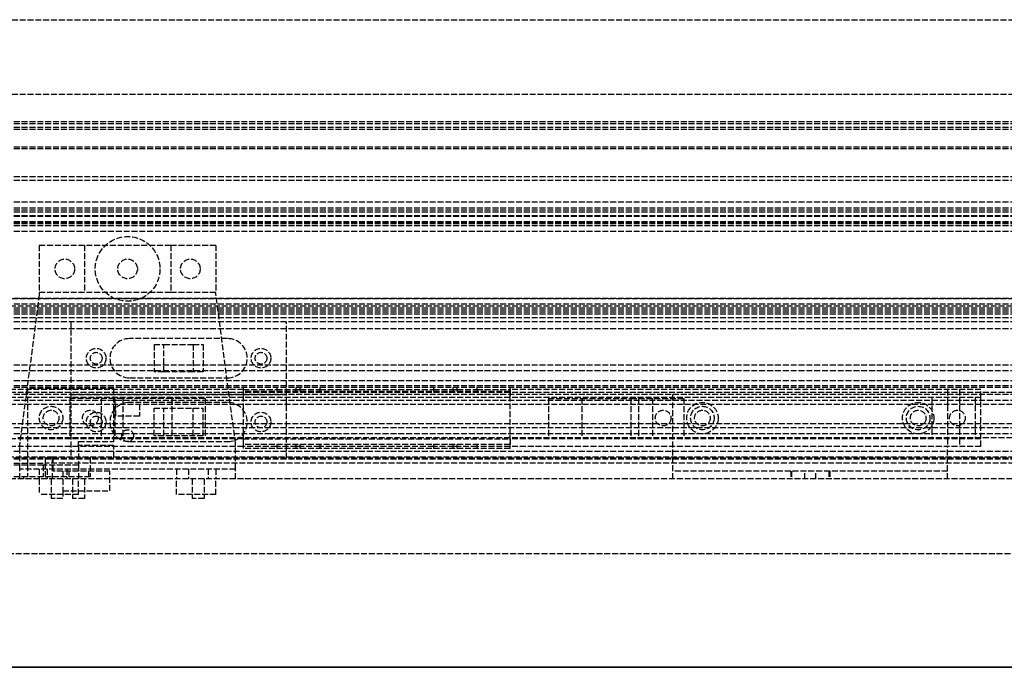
# Model space of a CAD drawing. Header units: millimetres. Extents: x 0 to 3534, y 0 to 599.
# Tile 6 of 19: x 139 to 390, y 0 to 165. Entities that reach past the tile are written whole.
import ezdxf

# ---------------------------------------------------------------- set-up
doc = ezdxf.new("R2010")
doc.units = ezdxf.units.MM
doc.header["$LTSCALE"] = 10
doc.linetypes.add('ALLCAD_Strich', pattern=[0.2, 0.15, -0.05])
doc.layers.add('BESCH_KONT_sich_schn_ansi_2d', color=40, linetype='Continuous')
doc.layers.add('BESCH_KONT_sich_schn_grun_2d', color=10, linetype='Continuous')

msp = doc.modelspace()

# ---------------------------------------------------------------- linework, layer by layer
at = {"layer": 'BESCH_KONT_sich_schn_ansi_2d', "linetype": 'ALLCAD_Strich'}
for p, q in [((0, 0, 2102), (3534, 0, 2102)), ((0, 0, 2202), (3534, 0, 2202)), ((0, 0, 2121), (3534, 0, 2121)), ((1182, 0, 73.5), (13.5, 0, 73.5)), ((13.5, 0, 2086.5), (1182, 0, 2086.5)), ((3515, 0, 2098.5), (19, 0, 2098.5)), ((1257.5, 0, 2096), (19, 0, 2096)), ((3515, 0), (19, 0)), ((1181, 0, 32), (19, 0, 32)), ((19, 0, 2080), (1181, 0, 2080)), ((3515, 0, 2045.5), (19, 0, 2045.5)), ((3515, 0, 2036.5), (19, 0, 2036.5)), ((3515, 0, 2037.5), (19, 0, 2037.5)), ((3515, 0, 2040), (19, 0, 2040)), ((3515, 0, 2122), (19, 0, 2122)), ((3515, 0, 2122.5), (19, 0, 2122.5)), ((3515, 0, 2121.55), (19, 0, 2121.55)), ((3515, 0, 2101.5), (19, 0, 2101.5)), ((3515, 0, 2100), (19, 0, 2100)), ((1314, 0, 2097.5), (19, 0, 2097.5)), ((3515, 0, 2079), (19, 0, 2079)), ((1238, 0, 2078), (19, 0, 2078)), ((3515, 0, 2046.5), (19, 0, 2046.5)), ((3515, 0, 2043), (19, 0, 2043)), ((3515, 0, 2044), (19, 0, 2044)), ((3515, 0, 46), (19, 0, 46)), ((3515, 0, 53.59), (19, 0, 53.59)), ((3515, 0, 60), (19, 0, 60)), ((3515, 0, 59), (19, 0, 59)), ((3412.5, 0, 41.5), (19, 0, 41.5)), ((3515, 0, 39.5), (19, 0, 39.5)), ((3515, 0, 58.5), (19, 0, 58.5)), ((3515, 0, 48), (19, 0, 48)), ((3515, 0, 45), (19, 0, 45)), ((3515, 0, 54), (19, 0, 54)), ((3515, 0, 50), (19, 0, 50)), ((3515, 0, 53.5), (19, 0, 53.5)), ((3515, 0, 54.5), (19, 0, 54.5)), ((3515, 0, 62), (19, 0, 62)), ((19, 0, 73), (3515, 0, 73)), ((19, 0, 79), (3515, 0, 79)), ((19, 0, 2087), (3515, 0, 2087)), ((150, 0, 2081), (71, 0, 2081)), ((145.5, 0, 2050.5), (75.5, 0, 2050.5)), ((196, 0, 2022), (76, 0, 2022)), ((384, 0, 2001), (76, 0, 2001)), ((145, 0, 2077), (76, 0, 2077)), ((141, 0, 1999), (93, 0, 1999)), ((144, 0, 31), (126.5, 0, 31)), ((1301, 0, 29), (126.5, 0, 29)), ((135, 0, 2002), (141, 0, 2002)), ((144, 0, 36), (139, 0, 36)), ((139, 0, 33.5), (139, 0, 85.5)), ((144, 0, 33.5), (139, 0, 33.5)), ((194, 0, 85.5), (139, 0, 85.5)), ((154, 0, 1999), (141, 0, 1999)), ((141, 0, 2002), (141, 0, 1996)), ((141, 0, 1996), (154, 0, 1996)), ((144, 0, 32), (144, 0, 29.5)), ((154, 0, 29.5), (144, 0, 29.5)), ((144, 0, 1999), (144, 0, 2001)), ((154, 0, 31), (144, 0, 31)), ((144, 0, 52), (144, 0, 45.5)), ((155.5, 0, 52), (144, 0, 52)), ((154, 0, 36), (144, 0, 36)), ((144, 0, 33.5), (144, 0, 32)), ((154, 0, 33.5), (144, 0, 33.5)), ((144, 0, 45.5), (154, 0, 45.5)), ((144, 0, 36), (144, 0, 45.5)), ((144, 0, 36), (144, 0, 33.5)), ((145, 0, 2023), (145, 0, 2077)), ((157, 0, 2023), (145, 0, 2023)), ((145, 0, 1996), (145, 0, 1999)), ((145.5, 0, 2050.5), (145.5, 0, 2080)), ((147.25, 0, 2050.5), (145.5, 0, 2050.5)), ((145.5, 0, 2047), (147.25, 0, 2047)), ((145.5, 0, 2030), (145.5, 0, 2047)), ((162, 0, 2030), (145.5, 0, 2030)), ((147.25, 0, 2047), (147.25, 0, 2050.5)), ((147.5, 0, 2030), (147.5, 0, 2080)), ((148, 0, 36), (148, 0, 32)), ((148, 0, 36), (148, 0, 33.5)), ((149, 0, 1996), (149, 0, 1999)), ((150, 0, 2082), (162, 0, 2082)), ((150, 0, 2080), (150, 0, 2082)), ((150, 0, 1999), (150, 0, 2001)), ((162, 0, 2081), (150, 0, 2081)), ((151.75, 0, 2014), (159.75, 0, 2009.5)), ((151.75, 0, 2017.5), (151.75, 0, 2014)), ((163.25, 0, 2027), (151.75, 0, 2017.5)), ((207, 0, 2037.5), (152, 0, 2037.5)), ((152, 0, 2039.5), (152, 0, 2037.5)), ((152, 0, 2039.5), (207, 0, 2039.5)), ((207, 0, 2043.5), (152, 0, 2043.5)), ((152, 0, 2043.5), (152, 0, 2045.5)), ((153, 0, 36), (153, 0, 32)), ((153, 0, 36), (153, 0, 33.5)), ((179, 0, 31), (154, 0, 31)), ((154, 0, 29.5), (154, 0, 32)), ((305.5, 0, 1999), (154, 0, 1999)), ((179, 0, 36), (154, 0, 36)), ((154, 0, 32), (154, 0, 33.5)), ((154, 0, 45.5), (154, 0, 36)), ((179, 0, 33.5), (154, 0, 33.5)), ((154, 0, 2023), (154, 0, 2005)), ((154, 0, 1996), (163, 0, 1996)), ((154, 0, 2005), (157, 0, 2005)), ((154, 0, 1996), (154, 0, 2005)), ((155, 0, 1999), (155, 0, 2001)), ((155, 0, 1999), (155, 0, 2001)), ((155.5, 0, 43), (155.5, 0, 52)), ((177.5, 0, 43), (155.5, 0, 43)), ((156, 0, 2034.5), (161, 0, 2034.5)), ((156, 0, 2037.5), (156, 0, 2034.5)), ((161, 0, 2048.5), (156, 0, 2048.5)), ((156, 0, 2045.5), (156, 0, 2048.5)), ((157, 0, 2036.49), (157.01, 0, 2036.49)), ((157, 0, 2036.5), (157.01, 0, 2036.5)), ((157, 0, 2036.5), (157, 0, 2036.5)), ((157, 0, 2036.5), (157.01, 0, 2036.5)), ((157, 0, 2036.5), (157, 0, 2036.49)), ((157, 0, 2036.49), (157.01, 0, 2036.49)), ((157, 0, 2036.49), (157, 0, 2036.49)), ((157, 0, 2036.49), (157.01, 0, 2036.49)), ((157, 0, 2046.51), (157.01, 0, 2046.51)), ((157, 0, 2046.5), (157.01, 0, 2046.5)), ((157, 0, 2046.5), (157, 0, 2046.5)), ((157, 0, 2046.5), (157.01, 0, 2046.5)), ((157, 0, 2046.5), (157, 0, 2046.51)), ((157, 0, 2046.51), (157.01, 0, 2046.51)), ((157, 0, 2046.51), (157, 0, 2046.51)), ((157, 0, 2046.51), (157.01, 0, 2046.51)), ((157, 0, 2036.49), (157.01, 0, 2036.49)), ((157, 0, 2036.49), (157.01, 0, 2036.49)), ((157, 0, 2036.49), (157.01, 0, 2036.49)), ((157, 0, 2036.5), (157.01, 0, 2036.5)), ((157, 0, 2036.5), (157.01, 0, 2036.5)), ((157, 0, 2036.5), (157.01, 0, 2036.5)), ((157, 0, 2036.5), (157.01, 0, 2036.5)), ((157, 0, 2036.49), (157.01, 0, 2036.49)), ((157, 0, 2036.49), (157.01, 0, 2036.49)), ((157.01, 0, 2046.51), (157, 0, 2046.51)), ((157, 0, 2046.51), (157.01, 0, 2046.51)), ((157, 0, 2046.5), (157.01, 0, 2046.5)), ((157, 0, 2046.51), (157.01, 0, 2046.51)), ((157, 0, 2046.5), (157.01, 0, 2046.5)), ((157, 0, 2046.5), (157.01, 0, 2046.5)), ((157, 0, 2046.5), (157.01, 0, 2046.5)), ((157, 0, 2046.51), (157.01, 0, 2046.51)), ((157, 0, 2046.51), (157.01, 0, 2046.51)), ((157, 0, 2036.49), (157, 0, 2034.5)), ((157, 0, 2046.51), (157, 0, 2048.5)), ((157, 0, 2005), (163, 0, 2005)), ((157, 0, 2023), (163, 0, 2023)), ((157, 0, 2005), (157, 0, 2023)), ((157.01, 0, 2036.5), (157.01, 0, 2036.5)), ((157.01, 0, 2036.5), (157.01, 0, 2036.49)), ((157.01, 0, 2036.49), (157.01, 0, 2036.49)), ((157.01, 0, 2046.51), (157.01, 0, 2046.51)), ((157.01, 0, 2046.5), (157.01, 0, 2046.51)), ((157.01, 0, 2046.5), (157.01, 0, 2046.5)), ((174.75, 0, 51.5), (158.25, 0, 51.5)), ((174.75, 0, 44.5), (158.25, 0, 44.5)), ((158.25, 0, 44.5), (158.25, 0, 51.5)), ((159, 0, 1999), (159, 0, 2001)), ((159, 0, 1999), (159, 0, 2001)), ((159.75, 0, 2009.5), (186.25, 0, 2009.5)), ((160, 0, 2036.5), (160, 0, 2034.5)), ((160, 0, 2046.5), (160, 0, 2048.5)), ((161, 0, 2037.5), (161, 0, 2034.5)), ((161, 0, 2045.5), (161, 0, 2048.5)), ((1048, 0, 2081), (162, 0, 2081)), ((162, 0, 2080), (162, 0, 2082)), ((162, 0, 2034.5), (167, 0, 2034.5)), ((167, 0, 2048.5), (162, 0, 2048.5)), ((162, 0, 2030), (162, 0, 2080)), ((163, 0, 2005), (163, 0, 2023)), ((163, 0, 1996), (163, 0, 1999)), ((165.25, 0, 2027), (163.25, 0, 2027)), ((163.5, 0, 36), (163.5, 0, 33.5)), ((164, 0, 51.5), (164, 0, 43)), ((164, 0, 36), (164, 0, 32)), ((164, 0, 36), (164, 0, 33.5)), ((165, 0, 36), (165, 0, 33.5)), ((165.25, 0, 2019), (165.25, 0, 2027)), ((177.75, 0, 2019), (165.25, 0, 2019)), ((192, 0, 2034.5), (167, 0, 2034.5)), ((167, 0, 2037.5), (167, 0, 2034.5)), ((167, 0, 2048.5), (192, 0, 2048.5)), ((167, 0, 2045.5), (167, 0, 2048.5)), ((168, 0, 36), (168, 0, 33.5)), ((169, 0, 51.5), (169, 0, 43)), ((169, 0, 36), (169, 0, 32)), ((169, 0, 36), (169, 0, 33.5)), ((169.5, 0, 36), (169.5, 0, 33.5)), ((173.25, 0, 2026), (175.75, 0, 2026)), ((173.25, 0, 2034.5), (173.25, 0, 2026)), ((175.75, 0, 2057), (173.25, 0, 2057)), ((173.25, 0, 2057), (173.25, 0, 2048.5)), ((174.75, 0, 44.5), (174.75, 0, 51.5)), ((175.75, 0, 2029.5), (183.25, 0, 2029.5)), ((175.75, 0, 2026), (175.75, 0, 2029.5)), ((183.25, 0, 2053.5), (175.75, 0, 2053.5)), ((175.75, 0, 2053.5), (175.75, 0, 2057)), ((177.5, 0, 43.01), (177.49, 0, 43.01)), ((177.5, 0, 43.01), (177.49, 0, 43.01)), ((177.5, 0, 43.01), (177.49, 0, 43.01)), ((177.5, 0, 43), (177.49, 0, 43)), ((177.5, 0, 43), (177.49, 0, 43)), ((177.5, 0, 43), (177.49, 0, 43)), ((177.5, 0, 43), (177.49, 0, 43)), ((177.5, 0, 43.01), (177.49, 0, 43.01)), ((177.5, 0, 43.01), (177.49, 0, 43.01)), ((177.5, 0, 43.01), (177.49, 0, 43.01)), ((177.5, 0, 43), (177.49, 0, 43)), ((177.5, 0, 43), (177.49, 0, 43)), ((177.49, 0, 43), (177.49, 0, 43)), ((177.5, 0, 43.01), (177.49, 0, 43.01)), ((177.49, 0, 43), (177.49, 0, 43.01)), ((177.5, 0, 43.01), (177.49, 0, 43.01)), ((177.49, 0, 43.01), (177.49, 0, 43.01)), ((177.5, 0, 52), (177.5, 0, 43.01)), ((177.5, 0, 43.01), (177.5, 0, 43)), ((177.5, 0, 43), (177.5, 0, 43)), ((189, 0, 52), (177.5, 0, 52)), ((177.75, 0, 2027), (177.75, 0, 2019)), ((186.25, 0, 2027), (177.75, 0, 2027)), ((179, 0, 29.5), (179, 0, 32)), ((189, 0, 29.5), (179, 0, 29.5)), ((189, 0, 31), (179, 0, 31)), ((179, 0, 32), (179, 0, 33.5)), ((189, 0, 33.5), (179, 0, 33.5)), ((189, 0, 36), (179, 0, 36)), ((179, 0, 45.5), (189, 0, 45.5)), ((179, 0, 36), (179, 0, 45.5)), ((180, 0, 36), (180, 0, 32)), ((180, 0, 36), (180, 0, 33.5)), ((183.25, 0, 2029.5), (183.25, 0, 2026)), ((183.25, 0, 2026), (185.75, 0, 2026)), ((183.25, 0, 2057), (183.25, 0, 2053.5)), ((185.75, 0, 2057), (183.25, 0, 2057)), ((185, 0, 36), (185, 0, 32)), ((185, 0, 36), (185, 0, 33.5)), ((185.75, 0, 2026), (185.75, 0, 2034.5)), ((185.75, 0, 2048.5), (185.75, 0, 2057)), ((186.25, 0, 2009.5), (186.25, 0, 2027)), ((1021, 0, 31), (189, 0, 31)), ((189, 0, 29.5), (189, 0, 32)), ((189, 0, 45.5), (189, 0, 52)), ((189, 0, 32), (189, 0, 33.5)), ((194, 0, 36), (189, 0, 36)), ((189, 0, 45.5), (189, 0, 36)), ((189, 0, 36), (189, 0, 33.5)), ((194, 0, 33.5), (189, 0, 33.5)), ((192, 0, 2034.5), (197, 0, 2034.5)), ((192, 0, 2037.5), (192, 0, 2034.5)), ((197, 0, 2048.5), (192, 0, 2048.5)), ((192, 0, 2045.5), (192, 0, 2048.5)), ((194, 0, 33.5), (194, 0, 85.5)), ((196, 0, 2015.5), (204.5, 0, 2015.5)), ((264, 0, 2021), (196, 0, 2021)), ((196, 0, 2015.5), (196, 0, 2022)), ((264, 0, 2022), (196, 0, 2022)), ((264, 0, 2021), (196, 0, 2021)), ((197, 0, 2037.5), (197, 0, 2034.5)), ((197, 0, 2045.5), (197, 0, 2048.5)), ((203, 0, 2034.5), (198, 0, 2034.5)), ((198, 0, 2034.5), (198, 0, 2037.5)), ((198, 0, 2048.5), (203, 0, 2048.5)), ((198, 0, 2048.5), (198, 0, 2045.5)), ((199, 0, 2034.5), (199, 0, 2036.5)), ((199, 0, 2048.5), (199, 0, 2046.5)), ((202, 0, 2034.5), (202, 0, 2036.5)), ((202, 0, 2048.5), (202, 0, 2046.5)), ((203, 0, 2034.5), (203, 0, 2037.5)), ((203, 0, 2048.5), (203, 0, 2045.5)), ((207, 0, 2039.5), (207, 0, 2037.5)), ((207, 0, 2043.5), (207, 0, 2045.5)), ((210.5, 0, 2010.5), (209.5, 0, 2010.5)), ((215.5, 0, 2015.5), (244.5, 0, 2015.5)), ((250.5, 0, 2010.5), (249.5, 0, 2010.5)), ((255.5, 0, 2015.5), (264, 0, 2015.5)), ((264, 0, 2015.5), (264, 0, 2022)), ((384, 0, 2022), (264, 0, 2022)), ((273.75, 0, 2027), (282.25, 0, 2027)), ((273.75, 0, 2009.5), (273.75, 0, 2027)), ((300.25, 0, 2009.5), (273.75, 0, 2009.5)), ((282.25, 0, 2019), (294.75, 0, 2019)), ((282.25, 0, 2027), (282.25, 0, 2019)), ((294.75, 0, 2027), (296.75, 0, 2027)), ((294.75, 0, 2019), (294.75, 0, 2027)), ((296.75, 0, 2027), (308.25, 0, 2017.5)), ((308.25, 0, 2014), (300.25, 0, 2009.5)), ((301, 0, 1999), (301, 0, 2001)), ((305, 0, 1999), (305, 0, 2001)), ((375.5, 0, 1997), (305.5, 0, 1997)), ((305.5, 0, 1996.5), (335.74, 0, 1969.28)), ((305.5, 0, 1996.5), (305.5, 0, 1999)), ((375.5, 0, 1999), (305.5, 0, 1999)), ((308.25, 0, 2017.5), (308.25, 0, 2014)), ((317, 0, 1995.5), (309, 0, 1995.5)), ((309, 0, 1995.5), (309, 0, 1997)), ((310, 0, 1999), (310, 0, 2001)), ((311, 0, 1995.5), (311, 0, 1999)), ((315, 0, 1995.5), (315, 0, 1999)), ((316, 0, 1999), (316, 0, 2001)), ((317, 0, 1995.5), (317, 0, 1997)), ((335.5, 0, 1978), (335.5, 0, 1988)), ((341.91, 0, 1968), (339.09, 0, 1968)), ((345.26, 0, 1969.28), (375.5, 0, 1996.5)), ((345.5, 0, 1988), (345.5, 0, 1978)), ((372, 0, 1995.5), (364, 0, 1995.5)), ((364, 0, 1995.5), (364, 0, 1997)), ((365, 0, 1999), (365, 0, 2001)), ((366, 0, 1995.5), (366, 0, 1999)), ((370, 0, 1995.5), (370, 0, 1999)), ((371, 0, 1999), (371, 0, 2001)), ((382.5, 0, 2018.75), (371.5, 0, 2018.75)), ((371.5, 0, 2003.25), (382.5, 0, 2003.25)), ((371.5, 0, 2018.75), (371.5, 0, 2003.25)), ((371.5, 0, 2018.75), (371.5, 0, 2018.76)), ((371.5, 0, 2018.75), (371.5, 0, 2018.76)), ((371.51, 0, 2018.76), (371.5, 0, 2018.76)), ((371.5, 0, 2018.75), (371.5, 0, 2018.76)), ((371.5, 0, 2018.76), (371.5, 0, 2018.76)), ((371.5, 0, 2018.76), (371.5, 0, 2018.76)), ((371.5, 0, 2018.75), (371.5, 0, 2018.76)), ((371.5, 0, 2018.75), (371.5, 0, 2018.76)), ((371.5, 0, 2018.75), (371.5, 0, 2018.76)), ((371.5, 0, 2018.75), (371.5, 0, 2018.76)), ((371.51, 0, 2018.75), (371.51, 0, 2018.76)), ((371.51, 0, 2018.76), (371.51, 0, 2018.76)), ((371.51, 0, 2018.76), (371.51, 0, 2018.76)), ((371.51, 0, 2018.76), (371.51, 0, 2018.76)), ((371.51, 0, 2018.75), (371.51, 0, 2018.76)), ((371.51, 0, 2018.75), (371.51, 0, 2018.76)), ((371.51, 0, 2018.75), (371.51, 0, 2018.76)), ((371.51, 0, 2018.75), (371.51, 0, 2018.76)), ((371.51, 0, 2018.75), (371.51, 0, 2018.76)), ((371.51, 0, 2018.75), (371.51, 0, 2018.76)), ((371.51, 0, 2018.76), (371.52, 0, 2018.76)), ((371.51, 0, 2018.75), (371.51, 0, 2018.76)), ((371.51, 0, 2018.75), (371.51, 0, 2018.76)), ((371.52, 0, 2018.75), (371.52, 0, 2018.76)), ((371.52, 0, 2018.75), (371.52, 0, 2018.76)), ((371.52, 0, 2018.75), (371.52, 0, 2018.76)), ((371.52, 0, 2018.76), (371.52, 0, 2018.76)), ((371.52, 0, 2018.75), (371.52, 0, 2018.76)), ((371.52, 0, 2018.76), (371.52, 0, 2018.76)), ((371.52, 0, 2018.75), (371.52, 0, 2018.76)), ((371.52, 0, 2018.75), (371.52, 0, 2018.76)), ((371.52, 0, 2018.75), (371.52, 0, 2018.76)), ((372, 0, 1995.5), (372, 0, 1997)), ((375.5, 0, 1996.5), (375.5, 0, 1999)), ((384, 0, 1999), (375.5, 0, 1999)), ((376, 0, 1999), (376, 0, 2001)), ((380, 0, 1999), (380, 0, 2001)), ((382.5, 0, 2003.25), (382.5, 0, 2018.75)), ((384, 0, 1999), (384, 0, 2022))]:
    msp.add_line(p, q, dxfattribs=at)
at = {"layer": 'BESCH_KONT_sich_schn_ansi_2d', "linetype": 'ALLCAD_Strich', "extrusion": (0, -1, 0)}
for centre, radius in [((135.5, 2060.5), 4.5), ((154, 2052), 2.5), ((154, 2036), 2.5), ((154, 2068), 2.5)]:
    msp.add_circle(centre, radius, dxfattribs=at)
at = {"layer": 'BESCH_KONT_sich_schn_ansi_2d', "linetype": 'ALLCAD_Strich', "extrusion": (0, 1, 0)}
for centre, radius in [((-148.5, 53), 2.5), ((-148.5, 65.5), 2.5), ((-148.5, 78), 2.5), ((-148.5, 78), 1.5), ((-148.5, 53), 1.5), ((-154, 2036), 1.5), ((-154, 2068), 1.5), ((-184.5, 78), 2.5), ((-184.5, 65.5), 2.5), ((-184.5, 53), 2.5), ((-184.5, 78), 1.5), ((-184.5, 53), 1.5), ((-377, 2015), 1.5), ((-377, 2007), 1.5)]:
    msp.add_circle(centre, radius, dxfattribs=at)
at = {"layer": 'BESCH_KONT_sich_schn_ansi_2d', "linetype": 'ALLCAD_Strich', "extrusion": (0, -1, 0)}
for centre, start, end in [((209.5, 2015.5), 180, 270), ((210.5, 2015.5), 270, 360), ((249.5, 2015.5), 180, 270), ((250.5, 2015.5), 270, 360), ((339.09, 1973), 228.0128, 270), ((341.91, 1973), 270, 311.9872)]:
    msp.add_arc(centre, 5, start, end, dxfattribs=at)
at = {"layer": 'BESCH_KONT_sich_schn_ansi_2d', "linetype": 'ALLCAD_Strich', "extrusion": (0, 1, 0)}
for centre, start, end in [((-340.5, 1978), 180, 0), ((-340.5, 1988), 0, 180)]:
    msp.add_arc(centre, 5, start, end, dxfattribs=at)
at = {"layer": 'BESCH_KONT_sich_schn_grun_2d', "linetype": 'ALLCAD_Strich'}
for p, q in [((19, 165), (3515, 165)), ((19, 146), (3515, 146)), ((3515, 139), (19, 139)), ((3515, 138.5), (19, 138.5)), ((3515, 137.5), (19, 137.5)), ((3515, 137), (19, 137)), ((3515, 132.5), (19, 132.5)), ((3515, 132.09), (19, 132.09)), ((3515, 125), (19, 125)), ((3515, 124), (19, 124)), ((3515, 124), (19.02, 124)), ((3515, 118.5), (19, 118.5)), ((3515, 117), (19, 117)), ((3515, 116.5), (19, 116.5)), ((3515, 116), (19, 116)), ((3515, 115), (19, 115)), ((3515, 114.84), (19, 114.84)), ((3515, 113.5), (19, 113.5)), ((3515, 113.18), (19, 113.18)), ((3515, 113), (19, 113)), ((3515, 112.5), (19, 112.5)), ((3515, 111), (19, 111)), ((144, 107.5), (144, 95.5)), ((155.5, 107.5), (144, 107.5)), ((155.5, 107.5), (155.5, 95.5)), ((177.5, 107.5), (155.5, 107.5)), ((177.5, 107.5), (177.5, 95.5)), ((189, 107.5), (177.5, 107.5)), ((189, 107.5), (189, 95.5)), ((155.5, 95.5), (144, 95.5)), ((144, 95.5), (144, 95)), ((177.49, 95.5), (155.5, 95.5)), ((177.5, 95.52), (177.49, 95.52)), ((177.5, 95.52), (177.49, 95.52)), ((177.5, 95.52), (177.49, 95.52)), ((177.49, 95.52), (177.49, 95.51)), ((177.49, 95.52), (177.49, 95.52)), ((177.49, 95.52), (177.49, 95.52)), ((177.5, 95.52), (177.49, 95.52)), ((177.5, 95.52), (177.49, 95.52)), ((177.5, 95.52), (177.49, 95.52)), ((177.5, 95.52), (177.49, 95.52)), ((177.49, 95.51), (177.5, 95.51)), ((177.5, 95.51), (177.49, 95.51)), ((177.5, 95.51), (177.49, 95.51)), ((177.49, 95.51), (177.49, 95.51)), ((177.49, 95.51), (177.49, 95.51)), ((177.5, 95.51), (177.49, 95.51)), ((177.5, 95.51), (177.49, 95.51)), ((177.5, 95.51), (177.49, 95.51)), ((177.5, 95.51), (177.49, 95.51)), ((177.5, 95.51), (177.49, 95.51)), ((177.49, 95.5), (177.49, 95.51)), ((177.5, 95.51), (177.49, 95.51)), ((189, 95.5), (177.5, 95.5)), ((177.5, 95.5), (177.49, 95.5)), ((177.5, 95.5), (177.49, 95.5)), ((177.5, 95.5), (177.49, 95.5)), ((177.5, 95.5), (177.49, 95.5)), ((177.49, 95.5), (177.49, 95.5)), ((177.49, 95.5), (177.49, 95.5)), ((177.5, 95.5), (177.49, 95.5)), ((177.5, 95.5), (177.49, 95.5)), ((177.5, 95.5), (177.49, 95.5)), ((189, 95), (189, 95.5)), ((3515, 94), (19, 94)), ((19, 94), (3515, 94)), ((144, 95), (139, 57)), ((194, 57), (189, 95)), ((3515, 92.5), (19, 92.5)), ((1548, 92), (19, 92)), ((3515, 91.5), (19, 91.5)), ((3515, 91), (19, 91)), ((3515, 90.5), (19, 90.5)), ((3515, 90), (19, 90)), ((3515, 89), (19, 89)), ((3515, 88), (19, 88)), ((207, 88), (152, 88)), ((152, 88), (152, 69.5)), ((207, 69.5), (207, 88)), ((3515, 86.25), (19, 86.25)), ((192, 83.75), (167, 83.75)), ((173.25, 82.25), (175.75, 82.25)), ((173.25, 82.25), (173.25, 75.25)), ((175.75, 82.25), (183.25, 82.25)), ((175.75, 75.25), (175.75, 82.25)), ((183.25, 82.25), (183.25, 75.25)), ((183.25, 82.25), (185.75, 82.25)), ((185.75, 82.25), (185.75, 75.25)), ((157, 78.76), (157.01, 78.76)), ((157, 78.76), (157.01, 78.76)), ((157, 78.76), (157.01, 78.76)), ((157, 78.76), (157, 78.76)), ((157, 78.76), (157.01, 78.76)), ((157, 78.76), (157.01, 78.76)), ((157, 78.76), (157.01, 78.76)), ((157, 78.76), (157, 78.75)), ((157, 78.76), (157.01, 78.76)), ((157, 78.76), (157, 78.76)), ((157, 78.75), (157.01, 78.75)), ((157, 78.75), (157.01, 78.75)), ((157, 78.74), (157, 78.75)), ((157.01, 78.75), (157, 78.75)), ((157, 78.75), (157.01, 78.75)), ((157, 78.75), (157.01, 78.75)), ((157, 78.75), (157, 78.75)), ((157, 78.75), (157.01, 78.75)), ((157, 78.75), (157.01, 78.75)), ((157, 78.75), (157.01, 78.75)), ((157, 78.75), (157.01, 78.75)), ((157, 78.75), (157, 78.75)), ((157, 78.74), (157.01, 78.74)), ((157, 78.74), (157.01, 78.74)), ((157, 78.74), (157.01, 78.74)), ((157, 78.74), (157.01, 78.74)), ((157, 78.74), (157.01, 78.74)), ((157, 78.74), (157.01, 78.74)), ((157, 78.74), (157, 78.74)), ((157, 78.74), (157.01, 78.74)), ((157, 78.74), (157, 78.74)), ((157.01, 78.76), (157.01, 78.76)), ((157.01, 78.76), (157.01, 78.76)), ((157.01, 78.76), (157.01, 78.75)), ((157.01, 78.74), (157.01, 78.75)), ((157.01, 78.75), (157.01, 78.75)), ((157.01, 78.75), (157.01, 78.75)), ((157.01, 78.74), (157.01, 78.74)), ((157.01, 78.74), (157.01, 78.74)), ((3515, 77), (19, 77)), ((3515, 75.5), (19, 75.5)), ((3515, 73), (19, 73)), ((167, 73.75), (192, 73.75)), ((175.75, 75.25), (173.25, 75.25)), ((183.25, 75.25), (175.75, 75.25)), ((185.75, 75.25), (183.25, 75.25)), ((3515, 71.75), (19, 71.75)), ((3515, 71.25), (19, 71.25)), ((196, 70.75), (76, 70.75)), ((163, 71), (141, 71)), ((141, 71), (141, 51.5)), ((163, 57.5), (163, 71)), ((196, 55.75), (196, 71.25)), ((196, 70.75), (204.5, 70.75)), ((196, 68.75), (196, 70.75)), ((204.5, 71.25), (204.5, 70.25)), ((204.5, 70.75), (209.5, 70.75)), ((204.5, 70.75), (204.5, 70.25)), ((209.5, 70.25), (209.5, 71.25)), ((209.5, 70.25), (209.5, 70.75)), ((209.5, 70.75), (210.5, 70.75)), ((210.5, 70.25), (210.5, 71.25)), ((210.5, 70.75), (215.5, 70.75)), ((210.5, 70.25), (210.5, 70.75)), ((215.5, 71.25), (215.5, 70.25)), ((215.5, 70.75), (244.5, 70.75)), ((215.5, 70.75), (215.5, 70.25)), ((244.5, 71.25), (244.5, 70.25)), ((244.5, 70.75), (249.5, 70.75)), ((244.5, 70.75), (244.5, 70.25)), ((249.5, 70.25), (249.5, 71.25)), ((249.5, 70.25), (249.5, 70.75)), ((249.5, 70.75), (250.5, 70.75)), ((250.5, 70.25), (250.5, 71.25)), ((250.5, 70.25), (250.5, 70.75)), ((250.5, 70.75), (255.5, 70.75)), ((255.5, 71.25), (255.5, 70.25)), ((255.5, 70.75), (255.5, 70.25)), ((255.5, 70.75), (264, 70.75)), ((264, 55.75), (264, 71.25)), ((264, 70.75), (264, 68.75)), ((384, 70.75), (264, 70.75)), ((375.5, 70.75), (375.5, 68.75)), ((378.5, 70.75), (378.5, 68.75)), ((384, 68.75), (384, 70.75)), ((1358, 70), (19, 70)), ((3515, 69.5), (19, 69.5)), ((3515, 68), (19, 68)), ((196, 68.75), (76, 68.75)), ((151.75, 68.5), (151.75, 58.5)), ((163.25, 68.5), (151.75, 68.5)), ((152, 69.5), (152, 53.25)), ((152, 69.5), (207, 69.5)), ((159.75, 68.5), (159.75, 58.5)), ((165.25, 68.5), (163.25, 68.5)), ((163.25, 68.5), (163.25, 58.5)), ((165.25, 68.5), (165.25, 58.5)), ((177.75, 68.5), (165.25, 68.5)), ((177.75, 68.5), (177.75, 58.5)), ((186.25, 68.5), (177.75, 68.5)), ((186.25, 68.5), (186.25, 58.5)), ((264, 70.25), (196, 70.25)), ((264, 70.25), (196, 70.25)), ((264, 68.75), (196, 68.75)), ((207, 53.25), (207, 69.5)), ((384, 68.75), (264, 68.75)), ((273.75, 68.5), (282.25, 68.5)), ((273.75, 68.5), (273.75, 58.5)), ((282.25, 68.5), (294.75, 68.5)), ((282.25, 68.5), (282.25, 58.5)), ((294.75, 68.5), (296.75, 68.5)), ((294.75, 68.5), (294.75, 58.5)), ((296.75, 68.5), (296.75, 58.5)), ((296.75, 68.5), (308.25, 68.5)), ((300.25, 68.5), (300.25, 58.5)), ((305.5, 48), (305.5, 70)), ((308.25, 68.5), (308.25, 58.5)), ((371.5, 68.75), (371.5, 68.75)), ((371.5, 68.75), (371.5, 68.74)), ((371.5, 68.75), (371.5, 68.74)), ((371.5, 68.75), (371.5, 68.75)), ((371.5, 68.74), (371.5, 68.75)), ((371.5, 68.74), (371.5, 58.25)), ((371.5, 68.74), (371.5, 68.74)), ((371.5, 68.74), (371.5, 68.74)), ((371.51, 68.75), (371.51, 68.75)), ((371.51, 68.75), (371.51, 68.74)), ((371.51, 68.75), (371.51, 68.75)), ((371.51, 68.75), (371.51, 68.75)), ((371.51, 68.75), (371.51, 68.75)), ((371.51, 68.75), (371.51, 68.75)), ((371.51, 68.75), (371.51, 68.75)), ((371.51, 68.74), (371.51, 68.75)), ((371.51, 68.74), (371.51, 68.75)), ((371.51, 68.74), (371.51, 68.74)), ((371.51, 68.74), (371.51, 68.74)), ((371.51, 68.74), (371.51, 68.74)), ((371.52, 68.75), (371.52, 68.74)), ((371.52, 68.74), (371.52, 68.75)), ((371.52, 68.75), (371.52, 68.74)), ((371.52, 68.75), (371.52, 68.75)), ((371.52, 68.74), (371.52, 68.74)), ((371.52, 68.74), (371.52, 68.74)), ((375.5, 68.75), (375.5, 58.25)), ((378.5, 68.75), (378.5, 58.25)), ((382.5, 68.75), (382.5, 58.25)), ((384, 58.25), (384, 68.75)), ((1264, 67), (19, 67)), ((163.5, 64), (163.5, 67)), ((192, 67.5), (167, 67.5)), ((169.5, 67), (169.5, 64)), ((173.25, 66), (185.75, 66)), ((173.25, 59), (173.25, 66)), ((175.75, 59), (175.75, 66)), ((183.25, 59), (183.25, 66)), ((185.75, 59), (185.75, 66)), ((169.5, 64), (163.5, 64)), ((1264, 62), (19, 62)), ((3515, 61), (19, 61)), ((157, 62.51), (157.01, 62.51)), ((157, 62.51), (157.01, 62.51)), ((157, 62.5), (157, 62.51)), ((157, 62.51), (157.01, 62.51)), ((157, 62.51), (157.01, 62.51)), ((157, 62.51), (157.01, 62.51)), ((157, 62.51), (157.01, 62.51)), ((157, 62.51), (157, 62.51)), ((157, 62.51), (157, 62.51)), ((157, 62.51), (157.01, 62.51)), ((157, 62.5), (157, 62.49)), ((157, 62.5), (157.01, 62.5)), ((157, 62.5), (157.01, 62.5)), ((157, 62.5), (157.01, 62.5)), ((157, 62.5), (157.01, 62.5)), ((157, 62.5), (157, 62.5)), ((157, 62.5), (157.01, 62.5)), ((157, 62.5), (157, 62.5)), ((157, 62.5), (157.01, 62.5)), ((157, 62.5), (157, 62.5)), ((157, 62.5), (157.01, 62.5)), ((157, 62.5), (157.01, 62.5)), ((157, 62.5), (157.01, 62.5)), ((157, 62.49), (157.01, 62.49)), ((157, 62.49), (157.01, 62.49)), ((157, 62.49), (157, 62.49)), ((157, 62.49), (157.01, 62.49)), ((157, 62.49), (157.01, 62.49)), ((157, 62.49), (157.01, 62.49)), ((157, 62.49), (157.01, 62.49)), ((157, 62.49), (157.01, 62.49)), ((157, 62.49), (157, 62.49)), ((157.01, 62.5), (157.01, 62.51)), ((157.01, 62.51), (157.01, 62.51)), ((157.01, 62.51), (157.01, 62.51)), ((157.01, 62.5), (157.01, 62.49)), ((157.01, 62.5), (157.01, 62.5)), ((157.01, 62.5), (157.01, 62.5)), ((157.01, 62.5), (157.01, 62.5)), ((157.01, 62.49), (157.01, 62.49)), ((157.01, 62.49), (157.01, 62.49)), ((3515, 59.5), (19, 59.5)), ((196, 58.25), (76, 58.25)), ((1072, 58.5), (138, 58.5)), ((185.75, 59), (173.25, 59)), ((196, 58.25), (264, 58.25)), ((196, 56.25), (196, 58.25)), ((264, 58.25), (264, 56.25)), ((384, 58.25), (264, 58.25)), ((375.5, 58.25), (375.5, 56.25)), ((378.5, 58.25), (378.5, 56.25)), ((384, 56.25), (384, 58.25)), ((196, 56.25), (76, 56.25)), ((139, 50.5), (139, 57)), ((154, 57.5), (163, 57.5)), ((154, 56.5), (154, 57.5)), ((154, 56.5), (154, 51.5)), ((163, 56.5), (154, 56.5)), ((163, 53.5), (163, 56.5)), ((167, 57.5), (192, 57.5)), ((194, 50.5), (194, 57)), ((264, 56.75), (196, 56.75)), ((264, 56.75), (196, 56.75)), ((204.5, 56.25), (196, 56.25)), ((264, 55.75), (196, 55.75)), ((204.5, 56.75), (204.5, 55.75)), ((204.5, 56.75), (204.5, 56.25)), ((209.5, 56.25), (204.5, 56.25)), ((209.5, 55.75), (209.5, 56.75)), ((209.5, 56.25), (209.5, 56.75)), ((210.5, 56.25), (209.5, 56.25)), ((210.5, 55.75), (210.5, 56.75)), ((210.5, 56.25), (210.5, 56.75)), ((215.5, 56.25), (210.5, 56.25)), ((215.5, 56.75), (215.5, 55.75)), ((215.5, 56.75), (215.5, 56.25)), ((244.5, 56.25), (215.5, 56.25)), ((244.5, 56.75), (244.5, 55.75)), ((244.5, 56.75), (244.5, 56.25)), ((249.5, 56.25), (244.5, 56.25)), ((249.5, 55.75), (249.5, 56.75)), ((249.5, 56.25), (249.5, 56.75)), ((250.5, 56.25), (249.5, 56.25)), ((250.5, 55.75), (250.5, 56.75)), ((250.5, 56.25), (250.5, 56.75)), ((255.5, 56.25), (250.5, 56.25)), ((255.5, 56.75), (255.5, 55.75)), ((255.5, 56.75), (255.5, 56.25)), ((264, 56.25), (255.5, 56.25)), ((384, 56.25), (264, 56.25)), ((375.5, 48), (375.5, 56.25)), ((3515, 55), (19, 55)), ((3515, 53.25), (19, 53.25)), ((3515, 53), (19, 53)), ((147.5, 53.5), (73.5, 53.5)), ((145.5, 53.5), (145.5, 52)), ((147.25, 53.5), (147.25, 48)), ((1062.5, 53.5), (147.5, 53.5)), ((147.5, 50), (147.5, 53.5)), ((157, 53.5), (157, 48.5)), ((75.5, 52), (145.5, 52)), ((145, 51.5), (76, 51.5)), ((194, 50.5), (139, 50.5)), ((139, 48), (139, 50.5)), ((141, 51.5), (141, 48.5)), ((144, 50.5), (144, 48)), ((154, 51.5), (145, 51.5)), ((145, 51.5), (145, 48.5)), ((1064.5, 52), (145.5, 52)), ((145.5, 52), (145.5, 48)), ((146, 50.5), (146, 48)), ((151, 50.5), (151, 48)), ((154, 51.5), (154, 48.5)), ((179, 50.5), (179, 48)), ((182, 50.5), (182, 48)), ((187, 50.5), (187, 48)), ((189, 50.5), (189, 48)), ((194, 48), (194, 50.5)), ((3534, 48), (0, 48)), ((145, 48.5), (76, 48.5)), ((140, 48.5), (140, 48)), ((144, 48), (144, 44)), ((157, 48.5), (145, 48.5)), ((147, 48), (147, 43)), ((150, 50), (147.5, 50)), ((162, 50), (150, 50)), ((150, 50), (150, 45)), ((151.5, 50), (151.5, 48)), ((152.5, 48), (152.5, 43)), ((154, 48.5), (154, 48)), ((154, 44), (154, 48)), ((155.5, 48), (155.5, 43)), ((156.5, 50), (156.5, 48)), ((162, 45), (162, 50)), ((179, 44), (179, 48)), ((183, 48), (183, 43)), ((186, 48), (186, 43)), ((189, 44), (189, 48)), ((375.5, 50), (305.5, 50)), ((335.5, 50), (335.5, 48)), ((335.74, 50), (335.74, 48)), ((339.09, 48), (339.09, 50)), ((341.91, 48), (341.91, 50)), ((345.26, 50), (345.26, 48)), ((345.5, 50), (345.5, 48)), ((154, 44), (144, 44)), ((150, 43), (147, 43)), ((150, 45), (150, 43)), ((150, 45), (162, 45)), ((155.5, 43), (152.5, 43)), ((189, 44), (179, 44)), ((186, 43), (183, 43)), ((0, 29), (3534, 29))]:
    msp.add_line(p, q, dxfattribs=at)
for centre, radius in [((166.5, 101.5), 8.25), ((150.5, 101.5), 2.5), ((150.5, 101.5), 2.5), ((166.5, 101.5), 2.5), ((182.5, 101.5), 2.5), ((182.5, 101.5), 2.5), ((158.5, 78.75), 2.5), ((200.5, 78.75), 2.5), ((158.5, 78.75), 1.5), ((200.5, 78.75), 1.5), ((147, 63.5), 3), ((147, 63.5), 2), ((157, 63.5), 2), ((157, 63.5), 2), ((303, 63.5), 2), ((313, 63.5), 4), ((313, 63.5), 3), ((313, 63.5), 2), ((368, 63.5), 4), ((368, 63.5), 3), ((368, 63.5), 2), ((378, 63.5), 2), ((158.5, 62.5), 2.5), ((158.5, 62.5), 1.5), ((200.5, 62.5), 2.5), ((200.5, 62.5), 1.5), ((166.5, 59), 1.5)]:
    msp.add_circle(centre, radius, dxfattribs=at)
for centre, radius, start, end in [((167, 78.75), 5, 90, 270), ((192, 78.75), 5, 270, 90), ((371.5, 68.75), 0.00116, 0, 90), ((371.5, 68.75), 0.00271, 0, 90), ((371.5, 68.75), 0.00116, 90, 180), ((371.5, 68.75), 0.00271, 90, 180), ((371.5, 68.74), 0.00116, 270, 0), ((371.5, 68.74), 0.00271, 270, 0), ((371.5, 68.74), 0.00116, 180, 270), ((371.5, 68.74), 0.00271, 180, 270), ((371.51, 68.75), 0.00093, 0, 90), ((371.51, 68.75), 0.00093, 270, 0), ((371.51, 68.75), 0.00217, 270, 0), ((371.51, 68.75), 0.00217, 0, 90), ((371.52, 68.75), 0.00271, 90, 180), ((371.52, 68.74), 0.00271, 180, 270), ((371.52, 68.75), 0.00116, 0, 90), ((371.52, 68.75), 0.00271, 0, 90), ((371.52, 68.75), 0.00116, 90, 180), ((371.52, 68.74), 0.00116, 270, 0), ((371.52, 68.74), 0.00271, 270, 0), ((371.52, 68.74), 0.00116, 180, 270), ((167, 62.5), 5, 90, 270), ((192, 62.5), 5, 270, 90)]:
    msp.add_arc(centre, radius, start, end, dxfattribs=at)

doc.saveas('drawing.dxf')
